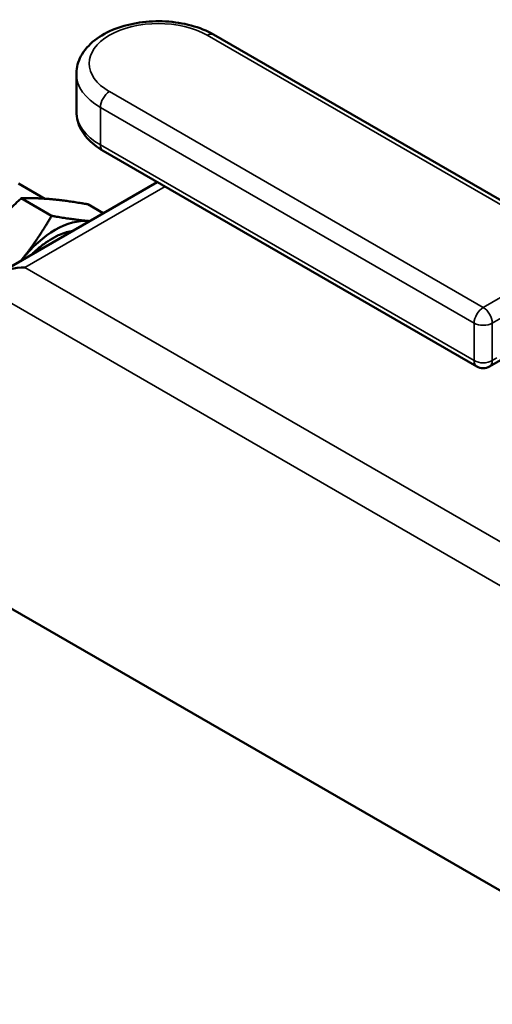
# Model space of a CAD drawing. Header units: inches. Extents: x 0.1 to 17, y 0.3 to 10.7.
# Tile 60 of 74: x 13.2 to 14.3, y 4.4 to 6.7. Entities that reach past the tile are written whole.
import ezdxf

# ---------------------------------------------------------------- set-up
doc = ezdxf.new("R2010")
doc.units = ezdxf.units.IN
doc.header["$LTSCALE"] = 0.5
doc.header["$MEASUREMENT"] = 0
doc.layers.add('Visible (ANSI)', color=7, linetype='Continuous', lineweight=50)
doc.layers.add('Visible Narrow (ANSI)', color=7, linetype='Continuous', lineweight=35)

msp = doc.modelspace()

# ---------------------------------------------------------------- linework, layer by layer
at = {"layer": 'Visible (ANSI)'}
for p, q in [((13.6239, 6.6978), (14.4962, 6.1942)), ((13.3036, 6.606), (13.3036, 6.5185)), ((13.3659, 6.4267), (14.2381, 5.9231)), ((13.4925, 6.3536), (13.1211, 6.1392)), ((13.1688, 6.3501), (13.2297, 6.3149)), ((13.2456, 6.2748), (13.1747, 6.3157)), ((13.3665, 6.2809), (13.3303, 6.3018)), ((14.2681, 5.9231), (14.2937, 5.9379)), ((13.0952, 5.3907), (14.7516, 4.4344))]:
    msp.add_line(p, q, dxfattribs=at)
msp.add_arc((14.2531, 5.9491), 0.03, 240, 300, dxfattribs=at)
for centre, major_axis, start_param, end_param in [((13.2543, 6.0623), (0.11, 0.1905), 0.261799, 1.308997), ((13.2543, 6.0623), (0.11, 0.1905), 0.242685, 0.261799), ((13.2543, 6.0623), (-0.11, -0.1905), 4.45059, 4.469704), ((13.1836, 6.1031), (-0.0884, 0), 4.712389, 6.283185)]:
    msp.add_ellipse(centre, major_axis=major_axis, ratio=0.57735, start_param=start_param, end_param=end_param, dxfattribs=at)
for points, knots in [([(13.6239, 6.6978), (13.6082, 6.7069), (13.5904, 6.714), (13.5524, 6.7243), (13.5322, 6.7275), (13.4915, 6.7297), (13.471, 6.7288), (13.4312, 6.723), (13.412, 6.7181), (13.3765, 6.7044), (13.3603, 6.6956), (13.333, 6.6742), (13.3218, 6.6616), (13.3077, 6.6351), (13.304, 6.6216), (13.3036, 6.6073), (13.3036, 6.6066), (13.3036, 6.606)], [1.570796, 1.570796, 1.570796, 1.570796, 1.916473, 1.916473, 2.261548, 2.261548, 2.603438, 2.603438, 2.946317, 2.946317, 3.293063, 3.293063, 3.630601, 3.630601, 3.913663, 3.913663, 3.926991, 3.926991, 3.926991, 3.926991]), ([(13.3659, 6.4267), (13.3587, 6.4309), (13.352, 6.4354), (13.3395, 6.4453), (13.3338, 6.4506), (13.3236, 6.4622), (13.3191, 6.4684), (13.3117, 6.4817), (13.3087, 6.4887), (13.3047, 6.5034), (13.3036, 6.5109), (13.3036, 6.5185)], [1.5707963, 1.5707963, 1.5707963, 1.5707963, 1.727876, 1.727876, 1.8849556, 1.8849556, 2.0420352, 2.0420352, 2.1991149, 2.1991149, 2.3561945, 2.3561945, 2.3561945, 2.3561945]), ([(13.296, 6.2401), (13.2858, 6.2385), (13.2751, 6.2354), (13.2643, 6.2306), (13.2606, 6.229), (13.2568, 6.2271), (13.2531, 6.2251), (13.2461, 6.2214), (13.2393, 6.2172), (13.2324, 6.2124), (13.2256, 6.2076), (13.2188, 6.2023), (13.212, 6.1964), (13.209, 6.1938), (13.2061, 6.1911), (13.2031, 6.1883), (13.2017, 6.1869), (13.2002, 6.1855), (13.1988, 6.184)], [0.4303124, 0.4303124, 0.4303124, 0.4303124, 0.5287032, 0.5287032, 0.5287032, 0.5625, 0.5625, 0.5625, 0.625, 0.625, 0.625, 0.6875, 0.6875, 0.6875, 0.7153524, 0.7153524, 0.7153524, 0.7291396, 0.7291396, 0.7291396, 0.7291396])]:
    msp.add_open_spline(points, degree=3, knots=knots, dxfattribs=at)
for points, weights in [([(13.0882, 6.224), (13.1243, 6.2689), (13.1747, 6.3157)], [1.90345199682, 1.90345199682, 1.76679029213]), ([(13.2437, 6.3138), (13.2076, 6.317), (13.1747, 6.3157)], [1.90345199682, 1.90345199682, 1.76679029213]), ([(13.3303, 6.3018), (13.2798, 6.3106), (13.2437, 6.3138)], [1.76679029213, 1.90345199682, 1.90345199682]), ([(13.2456, 6.2748), (13.2127, 6.2178), (13.1766, 6.1729)], [1.76679029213, 1.90345199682, 1.90345199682]), ([(13.3321, 6.2628), (13.296, 6.266), (13.2456, 6.2748)], [1.90345199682, 1.90345199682, 1.76679029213]), ([(13.3347, 6.2625), (13.3334, 6.2626), (13.3321, 6.2628)], [1.90326980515, 1.90345199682, 1.90345199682]), ([(13.1766, 6.1729), (13.1752, 6.1713), (13.1739, 6.1697)], [1.90345199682, 1.90345199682, 1.90326980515])]:
    msp.add_rational_spline(points, weights, degree=2, dxfattribs=at)
at = {"layer": 'Visible Narrow (ANSI)'}
for p, q in [((14.4812, 6.1927), (13.6089, 6.6963)), ((13.3809, 6.5647), (14.2531, 6.0611)), ((13.3597, 6.5279), (13.3597, 6.4405)), ((14.2319, 6.0243), (13.3597, 6.5279)), ((13.3597, 6.4405), (14.2319, 5.9369)), ((13.1836, 6.1541), (13.5108, 6.343)), ((14.2531, 6.0611), (14.4812, 6.1927)), ((14.7958, 5.2233), (13.1836, 6.1541)), ((14.5024, 6.156), (14.2743, 6.0243)), ((13.0952, 6.1031), (14.7516, 5.1468)), ((14.2319, 5.9369), (14.2319, 6.0243)), ((14.2743, 6.0243), (14.2743, 5.9369)), ((14.2743, 5.9369), (14.2849, 5.943))]:
    msp.add_line(p, q, dxfattribs=at)
for centre, major_axis, start_param, end_param in [((13.4949, 6.6305), (-0.1613, 0), 3.926991, 7.068583), ((13.6089, 6.6718), (0.015, 0.026), 0, 0.785398), ((13.4949, 6.606), (-0.1913, 0), 0, 0.785398), ((13.3809, 6.5402), (-0.015, -0.026), 3.926991, 5.497787), ((13.4949, 6.5185), (-0.1913, 0), 0, 0.785398), ((13.3809, 6.4527), (-0.015, -0.026), 5.497787, 6.283185), ((14.2531, 6.0366), (-0.015, -0.026), 3.926991, 5.497787), ((14.2531, 6.0366), (-0.015, 0.026), 3.926991, 5.497787), ((14.2531, 6.0366), (0.03, 0), 3.926991, 5.497787), ((14.2531, 5.9491), (-0.015, -0.026), 5.497787, 6.283185), ((14.2531, 5.9491), (-0.03, 0), 0.785398, 2.356194), ((14.2531, 5.9491), (0.015, -0.026), 0, 0.785398)]:
    msp.add_ellipse(centre, major_axis=major_axis, ratio=0.57735, start_param=start_param, end_param=end_param, dxfattribs=at)

doc.saveas('drawing.dxf')
